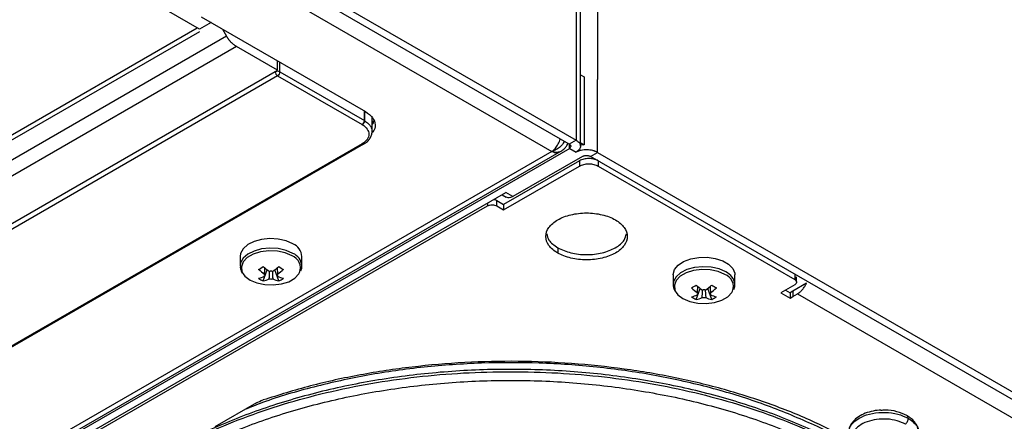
# Model space of a CAD drawing. Header units: millimetres. Extents: x 155400 to 158106, y 111257 to 114777.
# Tile 63 of 157: x 157878 to 158029, y 111522 to 111583. Entities that reach past the tile are written whole.
import ezdxf

# ---------------------------------------------------------------- set-up
doc = ezdxf.new("R2010")
doc.units = ezdxf.units.MM

msp = doc.modelspace()

# ---------------------------------------------------------------- linework, layer by layer
at = {"color": 7, "linetype": 'Continuous', "lineweight": 25}
for p, q in [((157962.98, 112270.46), (157962.98, 111576.2)), ((157963.64, 111564.05), (157963.64, 112269.54)), ((157966.26, 111879.48), (157966.26, 111574.3)), ((157961.92, 111564.36), (157844.89, 111631.91)), ((157845.95, 111632.53), (157962.98, 111564.97)), ((157843.3, 111630.18), (157959.26, 111563.23)), ((157905.17, 111582.01), (157858.15, 111609.16)), ((157905.4, 111583.92), (157930.63, 111569.36)), ((157620.58, 111418.15), (157904.8, 111582.23)), ((157906.94, 111583.03), (157905.17, 111582.01)), ((157908.69, 111582.02), (157909.31, 111580.95)), ((157909.31, 111580.95), (157619.8, 111413.82)), ((157620.47, 111417.29), (157905.2, 111581.66)), ((157910.82, 111579.36), (157621.26, 111412.2)), ((157917.12, 111575.72), (157910.82, 111579.36)), ((157917.12, 111575.72), (157917.12, 111577.15)), ((157917.49, 111575.46), (157917.49, 111576.94)), ((157962.98, 111576.2), (157962.98, 111564.97)), ((157627.35, 111408.44), (157917.12, 111575.72)), ((157917.13, 111574.85), (157628.73, 111408.36)), ((157917.13, 111574.85), (157930.13, 111567.35)), ((157917.49, 111575.46), (157930.48, 111567.96)), ((157963.64, 111575), (157964.18, 111574.68)), ((157964.18, 111574.68), (157964.18, 111564.27)), ((157966.26, 111563.07), (157966.26, 111574.3)), ((157930.48, 111567.96), (157930.48, 111569.44)), ((157930.49, 111569.43), (157930.49, 111567.96)), ((157931.66, 111566.25), (157931.66, 111568.64)), ((157873.61, 111531.8), (157930.12, 111564.42)), ((157930.13, 111564.41), (157873.62, 111531.79)), ((157873.86, 111531.76), (157930.38, 111564.39)), ((157962.98, 111564.97), (157961.92, 111564.36)), ((157961.92, 111564.36), (157961.92, 111563.74)), ((157963.59, 111564.61), (157964.18, 111564.27)), ((157964.18, 111564.27), (157963.64, 111564.18)), ((157961.99, 111563.7), (157873.06, 111512.37)), ((157959.26, 111563.23), (157873.06, 111513.47)), ((157873.06, 111512.71), (157960.39, 111563.12)), ((157963.93, 111562.46), (157953.25, 111556.29)), ((157960.39, 111563.12), (157960.76, 111563.34)), ((157961.92, 111563.74), (157961.99, 111563.7)), ((157961.99, 111563.7), (157962.98, 111563.13)), ((157965.2, 111562.46), (157966.26, 111563.07)), ((158049.49, 111513.8), (157965.2, 111562.46)), ((157966.26, 111563.07), (158050.55, 111514.41)), ((157963.51, 111561.8), (157951.84, 111555.07)), ((157951.84, 111554.25), (157963.51, 111560.99)), ((157963.51, 111561.8), (157963.51, 111560.99)), ((157966.34, 111561.8), (157966.34, 111560.99)), ((157966.34, 111560.99), (157996.53, 111543.56)), ((157873.06, 111511.23), (157952.19, 111556.91)), ((157951.61, 111556.57), (157952.25, 111556.19)), ((157953.25, 111556.29), (157952.19, 111556.91)), ((157873.06, 111510.82), (157949.36, 111554.86)), ((157949.36, 111555.27), (157949.36, 111554.86)), ((157950.78, 111555.68), (157951.84, 111555.07)), ((157950.78, 111554.86), (157950.78, 111555.68)), ((157950.78, 111554.86), (157951.84, 111554.25)), ((157951.84, 111555.07), (157951.84, 111554.25)), ((157960.15, 111548.44), (157960.15, 111547.62)), ((157911.38, 111547.11), (157911.38, 111545.63)), ((157920.88, 111545.63), (157920.88, 111547.11)), ((157920.88, 111545.63), (157920.88, 111545.69)), ((157914.94, 111543.33), (157915.53, 111545.04)), ((157917.31, 111543.33), (157916.72, 111545.04)), ((157917.13, 111544.06), (157917.11, 111544.28)), ((157977.85, 111544.25), (157977.85, 111542.77)), ((157987.35, 111542.77), (157987.35, 111544.25)), ((157996.53, 111544.37), (157996.53, 111543.56)), ((157987.35, 111542.77), (157987.34, 111542.83)), ((157996.53, 111542.74), (157994.41, 111541.52)), ((157998.33, 111542.97), (157996.25, 111541.76)), ((157996.82, 111543.15), (157996.82, 111543.97)), ((157981.41, 111540.47), (157982, 111542.18)), ((157983.78, 111540.47), (157983.19, 111542.18)), ((157983.6, 111541.21), (157983.58, 111541.42)), ((157994.41, 111541.52), (157995.82, 111540.7)), ((157995.11, 111541.92), (157995.82, 111541.52)), ((157996.25, 111541.76), (157995.82, 111541.52)), ((157995.82, 111541.52), (157995.82, 111540.7)), ((157996.25, 111541.76), (157996.25, 111540.94)), ((157996.25, 111540.94), (157996.95, 111541.35)), ((157996.95, 111541.35), (158055.26, 111507.69)), ((157995.82, 111540.7), (157996.25, 111540.94)), ((157913.89, 111524.59), (157907.52, 111520.91))]:
    msp.add_line(p, q, dxfattribs=at)
at = {"color": 7, "linetype": 'Continuous', "lineweight": 25, "flags": 128}
for points in [[(157919.49, 111549.05), (157918.46, 111549.5), (157917.25, 111549.77), (157915.96, 111549.85), (157914.69, 111549.72), (157913.52, 111549.4), (157912.55, 111548.91), (157911.84, 111548.28), (157911.45, 111547.57), (157911.38, 111547.11)], [(157919.49, 111547.57), (157918.46, 111548.02), (157917.25, 111548.3), (157915.96, 111548.37), (157914.69, 111548.25), (157913.52, 111547.93), (157912.55, 111547.43), (157911.84, 111546.81), (157911.45, 111546.1), (157911.38, 111545.63)], [(157919.35, 111547.19), (157918.31, 111547.64), (157917.1, 111547.9), (157915.8, 111547.95), (157914.53, 111547.79), (157913.4, 111547.44), (157912.48, 111546.91), (157911.86, 111546.25), (157911.58, 111545.52), (157911.67, 111544.77), (157911.86, 111544.41)], [(157977.85, 111544.25), (157977.85, 111544.34), (157978.07, 111545.08), (157978.62, 111545.75), (157979.47, 111546.32), (157980.56, 111546.73), (157981.79, 111546.95), (157983.08, 111546.98), (157984.34, 111546.8), (157985.47, 111546.43), (157986.38, 111545.91), (157987.01, 111545.26), (157987.32, 111544.53), (157987.35, 111544.25)], [(157911.86, 111544.41), (157912.13, 111544.07), (157912.91, 111543.47), (157913.94, 111543.02), (157915.16, 111542.76), (157916.45, 111542.71), (157917.72, 111542.87), (157918.86, 111543.22), (157919.77, 111543.75), (157920.4, 111544.41), (157920.52, 111544.63)], [(157985.95, 111544.71), (157984.92, 111545.17), (157983.72, 111545.44), (157982.43, 111545.52), (157981.16, 111545.39), (157979.99, 111545.07), (157979.01, 111544.58), (157978.31, 111543.95), (157977.91, 111543.24), (157977.85, 111542.78)], [(157985.82, 111544.33), (157984.78, 111544.78), (157983.56, 111545.04), (157982.27, 111545.1), (157981, 111544.94), (157979.86, 111544.58), (157978.95, 111544.05), (157978.33, 111543.39), (157978.05, 111542.66), (157978.14, 111541.91), (157978.32, 111541.56)], [(157978.32, 111541.56), (157978.6, 111541.21), (157979.37, 111540.61), (157980.41, 111540.16), (157981.63, 111539.9), (157982.92, 111539.85), (157984.19, 111540.01), (157985.33, 111540.37), (157986.24, 111540.9), (157986.86, 111541.55), (157986.99, 111541.77)]]:
    msp.add_lwpolyline(points, dxfattribs=at)
at = {"color": 7, "linetype": 'Continuous', "lineweight": 25}
for centre, radius, start, end in [((157918.52, 111546.88), 2.37, 5.3828, 65.9373), ((157918.67, 111545.33), 1.98, 339.251, 69.898), ((157918.51, 111545.39), 2.39, 7.1454, 65.7746), ((157906.34, 111559.6), 16.49, 298.5365, 301.4581), ((157920.79, 111552.34), 9.76, 227.7009, 234.5688), ((157921.51, 111552.76), 9.76, 227.7009, 234.5688), ((157915.45, 111544.22), 0.36, 154.0298, 205.9702), ((157916.13, 111543.05), 1.77, 81.1437, 98.8563), ((157910.74, 111552.76), 9.76, 305.4312, 312.2991), ((157911.47, 111552.34), 9.76, 305.4312, 312.2991), ((157916.8, 111544.22), 0.36, 334.0298, 25.9702), ((157925.92, 111559.6), 16.49, 238.5419, 241.4635), ((157985.14, 111542.47), 1.98, 339.251, 69.898), ((157984.97, 111542.54), 2.39, 7.1454, 65.7746), ((157912.87, 111549.06), 5.48, 284.1739, 294.2715), ((157917.34, 111548.31), 5.53, 235.6422, 244.3632), ((157913.6, 111548.64), 5.48, 284.1739, 294.2715), ((157916.13, 111545.4), 1.77, 261.1437, 278.8563), ((157918.65, 111548.64), 5.48, 245.7285, 255.8261), ((157919.38, 111549.06), 5.48, 245.7285, 255.8261), ((157914.92, 111548.31), 5.53, 295.6368, 304.3578), ((157972.8, 111556.75), 16.49, 298.5365, 301.4581), ((157987.98, 111549.9), 9.76, 227.7009, 234.5688), ((157977.21, 111549.9), 9.76, 305.4312, 312.2991), ((157992.39, 111556.75), 16.49, 238.5419, 241.4635), ((157987.25, 111549.48), 9.76, 227.7009, 234.5688), ((157979.34, 111546.2), 5.48, 284.1739, 294.2715), ((157981.92, 111541.37), 0.36, 154.0298, 205.9702), ((157982.6, 111540.19), 1.77, 81.1437, 98.8563), ((157977.94, 111549.48), 9.76, 305.4312, 312.2991), ((157983.27, 111541.37), 0.36, 334.0298, 25.9702), ((157985.85, 111546.2), 5.48, 245.7285, 255.8261), ((157983.8, 111545.46), 5.53, 235.6422, 244.3632), ((157980.07, 111545.78), 5.48, 284.1739, 294.2715), ((157982.6, 111542.54), 1.77, 261.1437, 278.8563), ((157985.12, 111545.78), 5.48, 245.7285, 255.8261), ((157981.39, 111545.46), 5.53, 295.6368, 304.3578)]:
    msp.add_arc(centre, radius, start, end, dxfattribs=at)
for points, knots in [([(157910.82, 111579.36), (157910.78, 111579.38), (157910.69, 111579.43), (157910.57, 111579.52), (157910.45, 111579.6), (157910.33, 111579.7), (157910.23, 111579.79), (157910.12, 111579.89), (157910.02, 111579.99), (157909.93, 111580.09), (157909.84, 111580.19), (157909.75, 111580.29), (157909.68, 111580.39), (157909.6, 111580.49), (157909.53, 111580.59), (157909.47, 111580.68), (157909.41, 111580.77), (157909.36, 111580.86), (157909.32, 111580.92), (157909.31, 111580.95)], [0, 0, 0, 0, 0.075663, 0.149221, 0.220674, 0.290023, 0.357267, 0.422406, 0.485439, 0.546368, 0.605192, 0.661911, 0.716525, 0.769034, 0.819437, 0.867736, 0.913929, 0.958017, 1, 1, 1, 1]), ([(157917.49, 111575.46), (157917.39, 111575.51), (157917.26, 111575.54), (157917.01, 111575.54), (157916.88, 111575.51), (157916.79, 111575.46)], [0, 0, 0, 0, 0.5, 0.5, 1, 1, 1, 1]), ([(157916.79, 111575.46), (157916.79, 111575.35), (157916.83, 111575.23), (157916.95, 111575), (157917.04, 111574.91), (157917.13, 111574.85)], [0, 0, 0, 0, 0.5, 0.5, 1, 1, 1, 1]), ([(157917.49, 111575.46), (157917.48, 111575.36), (157917.44, 111575.23), (157917.31, 111575), (157917.22, 111574.91), (157917.13, 111574.85)], [0, 0, 0, 0, 0.5, 0.5, 1, 1, 1, 1]), ([(157930.63, 111569.36), (157931.04, 111569.06), (157931.87, 111568.46), (157932.17, 111567.33), (157932.06, 111566.5), (157931.67, 111566.17), (157931.65, 111566.16)], [0, 0, 0, 0, 0.327142, 0.654284, 0.981426, 1, 1, 1, 1]), ([(157930.13, 111567.35), (157930.45, 111567.15), (157930.71, 111566.92), (157931.06, 111566.41), (157931.15, 111566.14), (157931.15, 111565.6), (157931.06, 111565.33), (157930.7, 111564.83), (157930.45, 111564.61), (157930.12, 111564.42)], [0, 0, 0, 0, 0.25, 0.25, 0.5, 0.5, 0.75, 0.75, 1, 1, 1, 1]), ([(157930.13, 111567.35), (157930.22, 111567.4), (157930.31, 111567.5), (157930.44, 111567.73), (157930.48, 111567.86), (157930.48, 111567.96)], [0, 0, 0, 0, 0.5, 0.5, 1, 1, 1, 1]), ([(157930.49, 111567.96), (157930.49, 111567.91), (157930.48, 111567.85), (157930.44, 111567.73), (157930.42, 111567.67), (157930.34, 111567.55), (157930.3, 111567.5), (157930.21, 111567.41), (157930.17, 111567.37), (157930.13, 111567.35)], [0, 0, 0, 0, 0.25, 0.25, 0.5, 0.5, 0.75, 0.75, 1, 1, 1, 1]), ([(157930.49, 111567.96), (157930.7, 111567.81), (157931.1, 111567.53), (157931.55, 111566.96), (157931.61, 111566.53), (157931.66, 111566.27)], [0, 0, 0, 0, 0.3101541, 0.5805789, 1, 1, 1, 1]), ([(157931.66, 111567.39), (157931.67, 111567.4), (157931.86, 111567.56), (157931.87, 111567.75), (157931.88, 111567.93)], [0, 0, 0, 0, 0.100086, 1, 1, 1, 1]), ([(157930.38, 111564.39), (157930.57, 111564.51), (157930.95, 111564.76), (157931.34, 111565.23), (157931.61, 111565.74), (157931.64, 111566.09), (157931.66, 111566.27)], [0, 0, 0, 0, 0.246449, 0.4960949, 0.7476825, 1, 1, 1, 1]), ([(157930.13, 111564.41), (157930.18, 111564.4), (157930.27, 111564.36), (157930.36, 111564.36), (157930.38, 111564.39), (157930.38, 111564.39)], [0, 0, 0, 0, 0.499871, 0.999743, 1, 1, 1, 1]), ([(157959.26, 111563.23), (157959.44, 111563.38), (157959.8, 111563.67), (157960.23, 111564.36), (157960.49, 111564.89), (157960.53, 111565.15), (157960.53, 111565.16)], [0, 0, 0, 0, 0.329906, 0.659812, 0.989719, 1, 1, 1, 1]), ([(157961.15, 111564.8), (157961.13, 111564.75), (157961, 111564.46), (157960.59, 111563.98), (157959.95, 111563.48), (157959.49, 111563.32), (157959.26, 111563.23)], [0, 0, 0, 0, 0.067018, 0.401163, 0.707706, 1, 1, 1, 1]), ([(157960.76, 111563.34), (157960.79, 111563.35), (157960.85, 111563.39), (157961.01, 111563.51), (157961.28, 111563.75), (157961.55, 111564.09), (157961.66, 111564.35), (157961.71, 111564.45)], [0, 0, 0, 0, 0.083679, 0.175537, 0.409928, 0.762688, 1, 1, 1, 1]), ([(157961.92, 111564.36), (157961.93, 111564.35), (157961.97, 111564.32), (157962.01, 111564.29), (157962.05, 111564.25), (157962.09, 111564.2), (157962.13, 111564.13), (157962.14, 111564.05), (157962.13, 111563.96), (157962.08, 111563.88), (157962.01, 111563.81), (157961.95, 111563.76), (157961.92, 111563.74)], [0, 0, 0, 0, 0.062771, 0.124992, 0.187273, 0.250222, 0.374947, 0.500146, 0.624871, 0.750071, 0.874917, 1, 1, 1, 1]), ([(157962.98, 111564.97), (157963.18, 111564.85), (157963.35, 111564.7), (157963.58, 111564.39), (157963.64, 111564.22), (157963.64, 111563.88), (157963.58, 111563.71), (157963.35, 111563.4), (157963.18, 111563.25), (157962.98, 111563.13)], [0, 0, 0, 0, 0.25, 0.25, 0.5, 0.5, 0.75, 0.75, 1, 1, 1, 1]), ([(157959.26, 111563.23), (157959.52, 111563.18), (157960.04, 111563.08), (157960.5, 111563.22), (157960.74, 111563.32), (157960.76, 111563.34), (157960.76, 111563.34)], [0, 0, 0, 0, 0.465728, 0.931166, 0.999519, 1, 1, 1, 1]), ([(157960.27, 111563.07), (157960.25, 111563.06), (157960.14, 111562.94), (157959.78, 111562.95), (157959.44, 111563.14), (157959.26, 111563.23)], [0, 0, 0, 0, 0.071181, 0.535591, 1, 1, 1, 1]), ([(157966.26, 111563.07), (157966.23, 111563.09), (157966.16, 111563.13), (157966.04, 111563.19), (157965.92, 111563.24), (157965.79, 111563.28), (157965.66, 111563.33), (157965.43, 111563.39), (157965.09, 111563.45), (157964.64, 111563.48), (157964.19, 111563.47), (157963.8, 111563.41), (157963.47, 111563.33), (157963.21, 111563.24), (157963.06, 111563.17), (157962.98, 111563.13)], [0, 0, 0, 0, 0.041955, 0.0835862, 0.1250588, 0.1665401, 0.208197, 0.2501945, 0.3750503, 0.5000601, 0.6249159, 0.7499258, 0.8334728, 0.9163848, 1, 1, 1, 1]), ([(157963.93, 111562.46), (157963.95, 111562.47), (157964, 111562.49), (157964.07, 111562.52), (157964.14, 111562.55), (157964.25, 111562.58), (157964.39, 111562.6), (157964.57, 111562.61), (157964.74, 111562.6), (157964.91, 111562.57), (157965.07, 111562.53), (157965.16, 111562.48), (157965.2, 111562.46)], [0, 0, 0, 0, 0.062787, 0.125013, 0.187288, 0.250222, 0.374987, 0.500147, 0.624912, 0.750072, 0.874937, 1, 1, 1, 1]), ([(157966.34, 111561.8), (157966.15, 111561.91), (157965.93, 111562), (157965.44, 111562.11), (157965.18, 111562.14), (157964.66, 111562.14), (157964.4, 111562.11), (157963.91, 111562), (157963.69, 111561.91), (157963.51, 111561.8)], [0, 0, 0, 0, 0.25, 0.25, 0.5, 0.5, 0.75, 0.75, 1, 1, 1, 1]), ([(157963.51, 111560.99), (157963.69, 111561.09), (157963.91, 111561.18), (157964.4, 111561.3), (157964.66, 111561.33), (157965.18, 111561.33), (157965.44, 111561.3), (157965.93, 111561.18), (157966.15, 111561.09), (157966.34, 111560.99)], [0, 0, 0, 0, 0.25, 0.25, 0.5, 0.5, 0.75, 0.75, 1, 1, 1, 1]), ([(157953.25, 111556.29), (157953.13, 111556.23), (157952.88, 111556.11), (157952.54, 111556.08), (157952.35, 111556.16), (157952.25, 111556.19)], [0, 0, 0, 0, 0.333368, 0.666735, 1, 1, 1, 1]), ([(157949.36, 111554.86), (157949.55, 111554.97), (157949.81, 111555.03), (157950.33, 111555.03), (157950.59, 111554.97), (157950.78, 111554.86)], [0, 0, 0, 0, 0.5, 0.5, 1, 1, 1, 1]), ([(157950.78, 111555.68), (157950.68, 111555.73), (157950.54, 111555.8), (157950.36, 111555.82), (157950.32, 111555.82)], [0, 0, 0, 0, 0.734692, 1, 1, 1, 1]), ([(157960.15, 111547.62), (157959.57, 111547.95), (157959.11, 111548.35), (157958.48, 111549.23), (157958.32, 111549.7), (157958.32, 111550.64), (157958.48, 111551.11), (157959.11, 111551.99), (157959.57, 111552.39), (157960.73, 111553.06), (157961.42, 111553.32), (157962.93, 111553.68), (157963.75, 111553.78), (157965.39, 111553.78), (157966.2, 111553.68), (157967.71, 111553.32), (157968.41, 111553.06), (157968.99, 111552.72)], [0, 0, 0, 0, 0.125, 0.125, 0.25, 0.25, 0.375, 0.375, 0.5, 0.5, 0.625, 0.625, 0.75, 0.75, 0.875, 0.875, 1, 1, 1, 1]), ([(157968.99, 111552.72), (157969.57, 111552.39), (157970.03, 111551.99), (157970.65, 111551.11), (157970.82, 111550.64), (157970.82, 111549.7), (157970.65, 111549.23), (157970.03, 111548.35), (157969.57, 111547.95), (157968.41, 111547.29), (157967.71, 111547.02), (157966.2, 111546.66), (157965.39, 111546.56), (157963.75, 111546.56), (157962.93, 111546.66), (157961.42, 111547.02), (157960.73, 111547.29), (157960.15, 111547.62)], [0, 0, 0, 0, 0.125, 0.125, 0.25, 0.25, 0.375, 0.375, 0.5, 0.5, 0.625, 0.625, 0.75, 0.75, 0.875, 0.875, 1, 1, 1, 1]), ([(157958.46, 111550.58), (157958.53, 111550.24), (157958.69, 111549.44), (157959.61, 111548.81), (157960.15, 111548.44)], [0, 0, 0, 0, 0.413252, 1, 1, 1, 1]), ([(157960.15, 111548.44), (157960.79, 111548.14), (157962.08, 111547.55), (157964.57, 111547.29), (157967.02, 111547.56), (157969.08, 111548.37), (157970.42, 111549.45), (157970.6, 111550.25), (157970.68, 111550.58)], [0, 0, 0, 0, 0.175306, 0.350612, 0.525918, 0.701224, 0.87653, 1, 1, 1, 1]), ([(157920.69, 111544.88), (157920.74, 111544.97), (157920.88, 111545.23), (157920.85, 111545.52), (157920.84, 111545.7)], [0, 0, 0, 0, 0.350005, 1, 1, 1, 1]), ([(157911.42, 111545.63), (157911.41, 111545.48), (157911.39, 111545.1), (157911.6, 111544.75), (157911.72, 111544.54)], [0, 0, 0, 0, 0.396226, 1, 1, 1, 1]), ([(157915.13, 111544.38), (157915.13, 111544.46), (157915.15, 111544.78), (157915.18, 111545.1), (157915.2, 111545.33)], [0, 0, 0, 0, 0.2570663, 1, 1, 1, 1]), ([(157915.85, 111543.64), (157915.86, 111543.73), (157915.89, 111544.12), (157915.91, 111544.51), (157915.93, 111544.81)], [0, 0, 0, 0, 0.2276593, 1, 1, 1, 1]), ([(157916.32, 111544.82), (157916.34, 111544.52), (157916.37, 111544.13), (157916.39, 111543.73), (157916.4, 111543.64)], [0, 0, 0, 0, 0.775186, 1, 1, 1, 1]), ([(157917.06, 111545.33), (157917.08, 111545.1), (157917.1, 111544.78), (157917.12, 111544.46), (157917.13, 111544.38)], [0, 0, 0, 0, 0.742934, 1, 1, 1, 1]), ([(157977.89, 111542.78), (157977.88, 111542.62), (157977.86, 111542.24), (157978.07, 111541.89), (157978.19, 111541.68)], [0, 0, 0, 0, 0.396226, 1, 1, 1, 1]), ([(157987.16, 111542.03), (157987.21, 111542.12), (157987.35, 111542.37), (157987.32, 111542.66), (157987.31, 111542.84)], [0, 0, 0, 0, 0.350005, 1, 1, 1, 1]), ([(157996.53, 111543.56), (157996.71, 111543.45), (157996.82, 111543.3), (157996.82, 111543), (157996.71, 111542.85), (157996.53, 111542.74)], [0, 0, 0, 0, 0.5, 0.5, 1, 1, 1, 1]), ([(157996.95, 111541.35), (157996.99, 111541.37), (157997.05, 111541.41), (157997.15, 111541.48), (157997.25, 111541.56), (157997.38, 111541.66), (157997.54, 111541.81), (157997.73, 111542.01), (157997.9, 111542.23), (157998.06, 111542.47), (157998.21, 111542.71), (157998.29, 111542.88), (157998.33, 111542.97)], [0, 0, 0, 0, 0.062585, 0.12498, 0.187405, 0.250081, 0.374946, 0.500054, 0.624919, 0.750027, 0.874953, 1, 1, 1, 1]), ([(157981.59, 111541.52), (157981.6, 111541.6), (157981.62, 111541.92), (157981.65, 111542.24), (157981.66, 111542.47)], [0, 0, 0, 0, 0.257066, 1, 1, 1, 1]), ([(157982.32, 111540.79), (157982.33, 111540.88), (157982.35, 111541.26), (157982.38, 111541.65), (157982.4, 111541.95)], [0, 0, 0, 0, 0.2276593, 1, 1, 1, 1]), ([(157982.79, 111541.97), (157982.81, 111541.66), (157982.84, 111541.27), (157982.86, 111540.88), (157982.87, 111540.79)], [0, 0, 0, 0, 0.7751858, 1, 1, 1, 1]), ([(157983.53, 111542.47), (157983.54, 111542.24), (157983.57, 111541.92), (157983.59, 111541.6), (157983.6, 111541.52)], [0, 0, 0, 0, 0.742934, 1, 1, 1, 1]), ([(158005.19, 111518.15), (158005.1, 111518.22), (158003.04, 111519.56), (157998.3, 111521.8), (157991.04, 111524.75), (157983.14, 111527.13), (157974.82, 111528.96), (157966.17, 111530.19), (157957.33, 111530.8), (157948.43, 111530.8), (157939.59, 111530.18), (157930.94, 111528.96), (157922.65, 111527.1), (157916.32, 111525.29), (157913, 111523.93), (157912.1, 111523.56)], [0, 0, 0, 0, 0.004424, 0.091957, 0.17949, 0.267022, 0.354555, 0.442088, 0.529621, 0.617154, 0.704687, 0.79222, 0.879752, 0.967285, 1, 1, 1, 1]), ([(158005.25, 111518.73), (158003.41, 111519.71), (157999.55, 111521.77), (157992.99, 111524.4), (157985.81, 111526.71), (157978.23, 111528.54), (157970.36, 111529.88), (157962.28, 111530.73), (157954.08, 111531.06), (157945.88, 111530.88), (157937.75, 111530.18), (157929.81, 111528.97), (157922.12, 111527.3), (157917.31, 111525.79), (157914.91, 111525.04)], [0, 0, 0, 0, 0.076997, 0.160906, 0.244816, 0.328725, 0.412634, 0.496544, 0.580453, 0.664363, 0.748272, 0.832181, 0.916091, 1, 1, 1, 1]), ([(157900.6, 111517), (157904.04, 111518.96), (157907.81, 111520.72), (157915.87, 111523.8), (157920.16, 111525.11), (157929.1, 111527.23), (157933.75, 111528.04), (157943.24, 111529.12), (157948.07, 111529.39), (157957.73, 111529.39), (157962.57, 111529.12), (157972.05, 111528.04), (157976.7, 111527.23), (157985.64, 111525.11), (157989.93, 111523.8), (157997.99, 111520.72), (158001.76, 111518.96), (158005.2, 111517)], [0, 0, 0, 0, 0.125, 0.125, 0.25, 0.25, 0.375, 0.375, 0.5, 0.5, 0.625, 0.625, 0.75, 0.75, 0.875, 0.875, 1, 1, 1, 1]), ([(158004.76, 111517.53), (158004.4, 111517.73), (158002.88, 111518.59), (158000.05, 111520.01), (157996.2, 111521.73), (157992.15, 111523.29), (157987.94, 111524.7), (157983.59, 111525.94), (157979.1, 111527.02), (157974.5, 111527.92), (157969.81, 111528.65), (157965.06, 111529.2), (157960.25, 111529.57), (157955.4, 111529.75), (157950.55, 111529.76), (157945.71, 111529.58), (157940.9, 111529.21), (157936.14, 111528.67), (157931.45, 111527.95), (157926.85, 111527.05), (157922.36, 111525.98), (157918, 111524.74), (157913.78, 111523.34), (157909.73, 111521.78), (157905.87, 111520.07), (157903, 111518.63), (157901.44, 111517.75), (157901.04, 111517.53)], [0, 0, 0, 0, 0.013075, 0.055385, 0.097694, 0.139996, 0.182291, 0.224579, 0.26686, 0.309135, 0.351404, 0.393669, 0.435931, 0.478191, 0.52045, 0.56271, 0.604971, 0.647234, 0.689501, 0.731772, 0.77405, 0.816334, 0.858627, 0.900929, 0.94324, 0.98556, 1, 1, 1, 1]), ([(157883.17, 111498.19), (157883.27, 111498.4), (157883.79, 111499.5), (157885.03, 111501.42), (157886.89, 111503.94), (157889.05, 111506.39), (157891.49, 111508.74), (157894.19, 111511.01), (157897.14, 111513.16), (157900.34, 111515.21), (157903.77, 111517.13), (157907.41, 111518.91), (157911.24, 111520.56), (157915.26, 111522.06), (157919.44, 111523.4), (157923.77, 111524.59), (157928.23, 111525.6), (157932.79, 111526.45), (157937.44, 111527.12), (157942.16, 111527.62), (157946.93, 111527.94), (157951.72, 111528.07), (157956.52, 111528.03), (157961.3, 111527.8), (157966.05, 111527.39), (157970.73, 111526.8), (157975.34, 111526.04), (157979.86, 111525.11), (157984.25, 111524), (157988.51, 111522.74), (157992.61, 111521.31), (157996.54, 111519.74), (158000.21, 111518.05), (158002.83, 111516.68), (158004.21, 111515.89), (158004.52, 111515.72)], [0, 0, 0, 0, 0.007838, 0.039782, 0.071662, 0.103491, 0.135283, 0.16705, 0.198803, 0.230549, 0.262294, 0.29404, 0.325789, 0.357544, 0.389305, 0.421072, 0.452843, 0.48462, 0.516401, 0.548185, 0.579972, 0.611761, 0.64355, 0.675338, 0.707126, 0.738911, 0.770692, 0.80247, 0.834242, 0.866008, 0.897768, 0.929521, 0.961266, 0.991339, 1, 1, 1, 1]), ([(158009.75, 111523.47), (158009.67, 111523.47), (158009.16, 111523.47), (158008.23, 111523.29), (158007.06, 111522.91), (158006.05, 111522.33), (158005.33, 111521.62), (158004.91, 111520.87), (158004.87, 111520.37), (158004.85, 111520.17)], [0, 0, 0, 0, 0.03114, 0.204481, 0.379157, 0.556386, 0.736313, 0.888044, 1, 1, 1, 1]), ([(158004.9, 111520.14), (158004.89, 111520.25), (158004.82, 111520.74), (158005.43, 111521.58), (158006.67, 111522.47), (158008.44, 111523.04), (158010.42, 111523.2), (158012.41, 111522.95), (158013.44, 111522.47), (158013.96, 111522.23)], [0, 0, 0, 0, 0.04599, 0.204992, 0.363993, 0.522995, 0.681997, 0.840998, 1, 1, 1, 1]), ([(158013.75, 111522.64), (158013.26, 111522.86), (158012.29, 111523.3), (158010.8, 111523.54), (158009.97, 111523.46), (158009.75, 111523.43)], [0, 0, 0, 0, 0.423878, 0.847756, 1, 1, 1, 1]), ([(158013.53, 111521.32), (158013.12, 111521.51), (158012.29, 111521.91), (158010.71, 111522.15), (158009.09, 111522.1), (158007.59, 111521.74), (158006.39, 111521.12), (158005.58, 111520.3), (158005.48, 111519.68), (158005.43, 111519.38)], [0, 0, 0, 0, 0.142721, 0.285901, 0.429082, 0.572263, 0.715444, 0.858625, 1, 1, 1, 1]), ([(158013.53, 111521.32), (158013.65, 111521.43), (158013.76, 111521.58), (158013.92, 111521.91), (158013.96, 111522.08), (158013.96, 111522.23)], [0, 0, 0, 0, 0.5, 0.5, 1, 1, 1, 1]), ([(158013.96, 111522.23), (158013.96, 111522.33), (158013.94, 111522.42), (158013.87, 111522.56), (158013.81, 111522.61), (158013.75, 111522.64)], [0, 0, 0, 0, 0.5, 0.5, 1, 1, 1, 1]), ([(158015.49, 111520.09), (158015.48, 111520.29), (158015.48, 111520.77), (158015.11, 111521.47), (158014.54, 111522.13), (158014.02, 111522.46), (158013.78, 111522.62)], [0, 0, 0, 0, 0.189128, 0.46917, 0.755532, 1, 1, 1, 1]), ([(158013.96, 111522.23), (158014.34, 111521.96), (158015.09, 111521.42), (158015.55, 111520.63), (158015.48, 111520.18), (158015.46, 111520.08)], [0, 0, 0, 0, 0.438379, 0.876758, 1, 1, 1, 1])]:
    msp.add_open_spline(points, degree=3, knots=knots, dxfattribs=at)
for points in [[(157930.48, 111567.96), (157930.48, 111567.96), (157930.49, 111567.96), (157930.49, 111567.96)], [(157930.13, 111564.41), (157930.13, 111564.42), (157930.13, 111564.42), (157930.12, 111564.42)], [(157913.89, 111524.59), (157914.19, 111524.76), (157914.54, 111524.92), (157914.91, 111525.04)]]:
    msp.add_open_spline(points, degree=3, dxfattribs=at)

doc.saveas('drawing.dxf')
